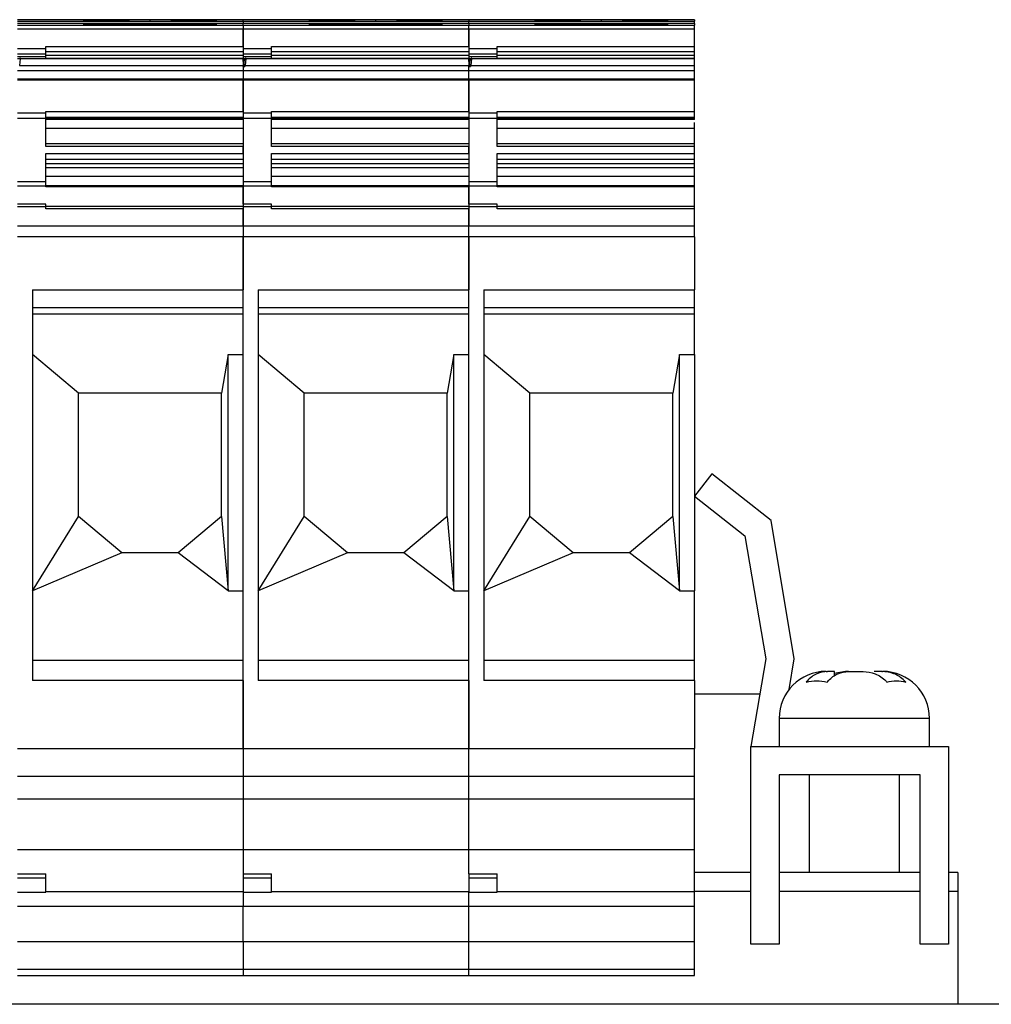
# Model space of a CAD drawing. Header units: millimetres. Extents: x -253 to 673, y -35 to 759.
# Tile 6 of 8: x -40 to 11, y 622 to 674. Entities that reach past the tile are written whole.
import ezdxf

# ---------------------------------------------------------------- set-up
doc = ezdxf.new("R2010")
doc.units = ezdxf.units.MM
doc.layers.get('0').update_dxf_attribs({"lineweight": 50})

msp = doc.modelspace()

# ---------------------------------------------------------------- linework, layer by layer
at = {"color": 7, "linetype": 'Continuous', "lineweight": 25}
for p, q in [((-28.571, 673.884), (-40.571, 673.884)), ((-40.571, 673.809), (-28.571, 673.809)), ((-16.571, 673.884), (-28.571, 673.884)), ((-28.571, 673.809), (-28.571, 673.884)), ((-28.571, 673.809), (-16.571, 673.809)), ((-28.571, 673.809), (-28.571, 673.674)), ((-16.571, 673.884), (-16.571, 673.809)), ((-4.571, 673.884), (-16.571, 673.884)), ((-16.571, 673.674), (-16.571, 673.809)), ((-16.571, 673.809), (-4.571, 673.809)), ((-4.571, 673.884), (-4.571, 673.809)), ((-4.571, 673.674), (-4.571, 673.809)), ((-28.571, 673.674), (-40.571, 673.674)), ((-40.571, 673.599), (-28.571, 673.599)), ((-28.571, 673.383), (-40.571, 673.383)), ((-16.571, 673.674), (-28.571, 673.674)), ((-28.571, 673.599), (-28.571, 673.674)), ((-28.571, 673.599), (-16.571, 673.599)), ((-28.571, 673.599), (-28.571, 673.383)), ((-16.571, 673.383), (-28.571, 673.383)), ((-28.571, 673.383), (-28.571, 672.351)), ((-28.571, 672.465), (-28.571, 673.383)), ((-16.571, 673.674), (-16.571, 673.599)), ((-4.571, 673.674), (-16.571, 673.674)), ((-16.571, 673.383), (-16.571, 673.599)), ((-16.571, 673.599), (-4.571, 673.599)), ((-16.571, 672.465), (-16.571, 673.383)), ((-4.571, 673.383), (-16.571, 673.383)), ((-16.571, 673.383), (-16.571, 672.351)), ((-4.571, 673.674), (-4.571, 673.599)), ((-4.571, 673.383), (-4.571, 673.599)), ((-4.571, 672.465), (-4.571, 673.383)), ((-40.571, 672.351), (-39.071, 672.351)), ((-39.071, 672.465), (-28.571, 672.465)), ((-39.071, 672.351), (-39.071, 672.465)), ((-39.071, 672.178), (-39.071, 672.351)), ((-39.071, 672.052), (-39.071, 672.178)), ((-28.571, 672.166), (-39.071, 672.166)), ((-28.571, 672.351), (-27.071, 672.351)), ((-28.571, 672.351), (-28.571, 672.052)), ((-27.071, 672.465), (-16.571, 672.465)), ((-27.071, 672.351), (-27.071, 672.465)), ((-27.071, 672.178), (-27.071, 672.351)), ((-27.071, 672.052), (-27.071, 672.178)), ((-16.571, 672.166), (-27.071, 672.166)), ((-16.571, 672.351), (-15.071, 672.351)), ((-16.571, 672.351), (-16.571, 672.052)), ((-15.071, 672.465), (-4.571, 672.465)), ((-15.071, 672.351), (-15.071, 672.465)), ((-15.071, 672.178), (-15.071, 672.351)), ((-15.071, 672.052), (-15.071, 672.178)), ((-4.571, 672.166), (-15.071, 672.166)), ((-4.571, 672.166), (-4.571, 672.465)), ((-4.571, 672.003), (-4.571, 672.166)), ((-39.071, 672.052), (-40.571, 672.052)), ((-40.571, 671.935), (-39.071, 671.935)), ((-40.571, 671.829), (-39.071, 671.83)), ((-40.571, 671.821), (-39.071, 671.821)), ((-40.421, 671.803), (-40.464, 671.449)), ((-28.571, 671.803), (-40.421, 671.803)), ((-39.071, 671.935), (-39.071, 672.052)), ((-39.071, 672.003), (-28.571, 672.003)), ((-39.071, 671.836), (-28.571, 671.836)), ((-28.571, 671.837), (-28.579, 671.837)), ((-27.071, 672.052), (-28.571, 672.052)), ((-28.571, 672.052), (-28.571, 671.935)), ((-28.571, 671.935), (-27.071, 671.935)), ((-28.571, 671.935), (-28.571, 671.821)), ((-28.571, 671.829), (-27.071, 671.83)), ((-28.571, 671.821), (-27.071, 671.821)), ((-28.571, 671.803), (-28.571, 671.821)), ((-28.571, 671.654), (-28.571, 671.803)), ((-28.455, 671.793), (-28.571, 671.793)), ((-28.571, 671.793), (-28.571, 671.745)), ((-28.571, 671.745), (-28.484, 671.745)), ((-28.521, 671.654), (-28.571, 671.654)), ((-28.571, 671.654), (-28.571, 671.423)), ((-28.521, 671.423), (-28.521, 671.654)), ((-28.455, 671.793), (-28.484, 671.745)), ((-28.421, 671.803), (-28.464, 671.449)), ((-16.571, 671.803), (-28.421, 671.803)), ((-27.071, 671.935), (-27.071, 672.052)), ((-27.071, 672.003), (-16.571, 672.003)), ((-27.071, 671.836), (-16.571, 671.836)), ((-16.571, 671.837), (-16.579, 671.837)), ((-15.071, 672.052), (-16.571, 672.052)), ((-16.571, 672.052), (-16.571, 671.935)), ((-16.571, 671.935), (-15.071, 671.935)), ((-16.571, 671.935), (-16.571, 671.821)), ((-16.571, 671.829), (-15.071, 671.83)), ((-16.571, 671.821), (-15.071, 671.821)), ((-16.571, 671.803), (-16.571, 671.821)), ((-16.571, 671.654), (-16.571, 671.803)), ((-16.455, 671.793), (-16.571, 671.793)), ((-16.571, 671.793), (-16.571, 671.745)), ((-16.571, 671.745), (-16.484, 671.745)), ((-16.521, 671.654), (-16.571, 671.654)), ((-16.571, 671.654), (-16.571, 671.423)), ((-16.521, 671.423), (-16.521, 671.654)), ((-16.455, 671.793), (-16.484, 671.745)), ((-16.421, 671.803), (-16.464, 671.449)), ((-4.571, 671.803), (-16.421, 671.803)), ((-15.071, 671.935), (-15.071, 672.052)), ((-15.071, 672.003), (-4.571, 672.003)), ((-15.071, 671.836), (-4.571, 671.836)), ((-4.571, 671.836), (-4.571, 672.003)), ((-4.571, 671.803), (-4.571, 671.836)), ((-4.571, 671.449), (-4.571, 671.803)), ((-28.571, 671.17), (-40.571, 671.17)), ((-40.464, 671.449), (-28.571, 671.449)), ((-28.571, 671.423), (-28.521, 671.423)), ((-28.571, 671.419), (-28.571, 671.423)), ((-28.571, 671.395), (-28.571, 671.419)), ((-28.571, 671.395), (-28.481, 671.395)), ((-28.571, 671.395), (-28.571, 671.17)), ((-16.571, 671.17), (-28.571, 671.17)), ((-28.571, 671.17), (-28.571, 670.742)), ((-28.461, 671.419), (-28.472, 671.419)), ((-28.464, 671.449), (-16.571, 671.449)), ((-16.571, 671.419), (-16.571, 671.423)), ((-16.571, 671.423), (-16.521, 671.423)), ((-16.571, 671.395), (-16.571, 671.419)), ((-16.571, 671.17), (-16.571, 671.395)), ((-16.571, 671.395), (-16.481, 671.395)), ((-16.571, 670.742), (-16.571, 671.17)), ((-4.571, 671.17), (-16.571, 671.17)), ((-16.461, 671.419), (-16.472, 671.419)), ((-16.464, 671.449), (-4.571, 671.449)), ((-4.571, 671.17), (-4.571, 671.449)), ((-4.571, 670.742), (-4.571, 671.17)), ((-40.571, 670.742), (-28.571, 670.742)), ((-28.571, 670.661), (-40.571, 670.661)), ((-28.571, 670.742), (-16.571, 670.742)), ((-28.571, 670.742), (-28.571, 670.661)), ((-16.571, 670.661), (-28.571, 670.661)), ((-28.571, 670.661), (-28.571, 668.915)), ((-28.571, 669.01), (-28.571, 670.661)), ((-16.571, 670.661), (-16.571, 670.742)), ((-16.571, 670.742), (-4.571, 670.742)), ((-16.571, 669.01), (-16.571, 670.661)), ((-4.571, 670.661), (-16.571, 670.661)), ((-16.571, 670.661), (-16.571, 668.915)), ((-4.571, 670.661), (-4.571, 670.742)), ((-4.571, 669.01), (-4.571, 670.661)), ((-39.071, 669.01), (-28.571, 669.01)), ((-39.071, 668.913), (-39.071, 669.01)), ((-27.071, 669.01), (-16.571, 669.01)), ((-27.071, 668.913), (-27.071, 669.01)), ((-15.071, 669.01), (-4.571, 669.01)), ((-15.071, 668.913), (-15.071, 669.01)), ((-4.571, 668.675), (-4.571, 669.01)), ((-39.071, 668.914), (-40.571, 668.915)), ((-40.571, 668.646), (-39.071, 668.645)), ((-39.071, 668.645), (-39.071, 668.913)), ((-28.571, 668.675), (-39.071, 668.675)), ((-39.071, 667.147), (-39.071, 668.645)), ((-39.071, 668.623), (-28.571, 668.623)), ((-28.571, 668.57), (-39.071, 668.57)), ((-27.071, 668.914), (-28.571, 668.915)), ((-28.571, 668.915), (-28.571, 668.646)), ((-28.571, 668.646), (-27.071, 668.645)), ((-28.571, 668.646), (-28.571, 665.269)), ((-27.071, 668.645), (-27.071, 668.913)), ((-16.571, 668.675), (-27.071, 668.675)), ((-27.071, 667.147), (-27.071, 668.645)), ((-27.071, 668.623), (-16.571, 668.623)), ((-16.571, 668.57), (-27.071, 668.57)), ((-15.071, 668.914), (-16.571, 668.915)), ((-16.571, 668.915), (-16.571, 668.646)), ((-16.571, 668.646), (-15.071, 668.645)), ((-16.571, 668.646), (-16.571, 665.269)), ((-15.071, 668.645), (-15.071, 668.913)), ((-4.571, 668.675), (-15.071, 668.675)), ((-15.071, 667.147), (-15.071, 668.645)), ((-15.071, 668.623), (-4.571, 668.623)), ((-4.571, 668.57), (-15.071, 668.57)), ((-4.571, 668.623), (-4.571, 668.675)), ((-4.571, 668.57), (-4.571, 668.623)), ((-28.571, 668.105), (-39.071, 668.105)), ((-16.571, 668.105), (-27.071, 668.105)), ((-4.571, 668.105), (-15.071, 668.105)), ((-4.571, 667.277), (-4.571, 668.105)), ((-28.571, 667.277), (-39.071, 667.277)), ((-28.571, 667.147), (-39.071, 667.147)), ((-28.571, 666.767), (-28.571, 667.147)), ((-16.571, 667.277), (-27.071, 667.277)), ((-16.571, 667.147), (-27.071, 667.147)), ((-16.571, 666.767), (-16.571, 667.147)), ((-4.571, 667.277), (-15.071, 667.277)), ((-4.571, 667.147), (-15.071, 667.147)), ((-4.571, 667.147), (-4.571, 667.277)), ((-4.571, 666.767), (-4.571, 667.147)), ((-39.071, 666.767), (-28.571, 666.767)), ((-39.071, 665.268), (-39.071, 666.767)), ((-28.571, 666.445), (-39.071, 666.445)), ((-27.071, 666.767), (-16.571, 666.767)), ((-27.071, 665.268), (-27.071, 666.767)), ((-16.571, 666.445), (-27.071, 666.445)), ((-15.071, 666.767), (-4.571, 666.767)), ((-15.071, 665.268), (-15.071, 666.767)), ((-4.571, 666.445), (-15.071, 666.445)), ((-4.571, 666.445), (-4.571, 666.767)), ((-4.571, 666.24), (-4.571, 666.445)), ((-39.071, 666.24), (-28.571, 666.24)), ((-28.571, 666.006), (-39.071, 666.006)), ((-27.071, 666.24), (-16.571, 666.24)), ((-16.571, 666.006), (-27.071, 666.006)), ((-15.071, 666.24), (-4.571, 666.24)), ((-4.571, 666.006), (-15.071, 666.006)), ((-4.571, 666.006), (-4.571, 666.24)), ((-4.571, 665.543), (-4.571, 666.006)), ((-28.571, 665.543), (-39.071, 665.543)), ((-16.571, 665.543), (-27.071, 665.543)), ((-4.571, 665.543), (-15.071, 665.543)), ((-4.571, 665.052), (-4.571, 665.543)), ((-39.071, 665.268), (-40.571, 665.269)), ((-40.571, 665.051), (-39.071, 665.05)), ((-39.071, 665.05), (-39.071, 665.268)), ((-28.571, 665.052), (-39.071, 665.052)), ((-39.071, 664.989), (-39.071, 665.05)), ((-28.571, 664.989), (-39.071, 664.989)), ((-27.071, 665.268), (-28.571, 665.269)), ((-28.571, 665.269), (-28.571, 665.051)), ((-28.571, 665.051), (-27.071, 665.05)), ((-28.571, 665.051), (-28.571, 664.072)), ((-28.571, 664.072), (-28.571, 664.989)), ((-27.071, 665.05), (-27.071, 665.268)), ((-16.571, 665.052), (-27.071, 665.052)), ((-27.071, 664.989), (-27.071, 665.05)), ((-16.571, 664.989), (-27.071, 664.989)), ((-15.071, 665.268), (-16.571, 665.269)), ((-16.571, 665.269), (-16.571, 665.051)), ((-16.571, 665.051), (-15.071, 665.05)), ((-16.571, 665.051), (-16.571, 664.072)), ((-16.571, 664.072), (-16.571, 664.989)), ((-15.071, 665.05), (-15.071, 665.268)), ((-4.571, 665.052), (-15.071, 665.052)), ((-15.071, 664.989), (-15.071, 665.05)), ((-4.571, 664.989), (-15.071, 664.989)), ((-4.571, 664.989), (-4.571, 665.052)), ((-4.571, 663.958), (-4.571, 664.989)), ((-39.071, 664.072), (-40.571, 664.072)), ((-39.071, 663.942), (-40.571, 663.942)), ((-39.071, 663.942), (-39.071, 664.072)), ((-28.571, 663.958), (-39.071, 663.958)), ((-39.071, 663.828), (-39.071, 663.942)), ((-28.571, 663.828), (-39.071, 663.828)), ((-27.071, 664.072), (-28.571, 664.072)), ((-28.571, 664.072), (-28.571, 663.942)), ((-27.071, 663.942), (-28.571, 663.942)), ((-28.571, 663.942), (-28.571, 662.923)), ((-28.571, 662.923), (-28.571, 663.828)), ((-27.071, 663.942), (-27.071, 664.072)), ((-16.571, 663.958), (-27.071, 663.958)), ((-27.071, 663.828), (-27.071, 663.942)), ((-16.571, 663.828), (-27.071, 663.828)), ((-15.071, 664.072), (-16.571, 664.072)), ((-16.571, 664.072), (-16.571, 663.942)), ((-15.071, 663.942), (-16.571, 663.942)), ((-16.571, 663.942), (-16.571, 662.923)), ((-16.571, 662.923), (-16.571, 663.828)), ((-15.071, 663.942), (-15.071, 664.072)), ((-4.571, 663.958), (-15.071, 663.958)), ((-15.071, 663.828), (-15.071, 663.942)), ((-4.571, 663.828), (-15.071, 663.828)), ((-4.571, 663.828), (-4.571, 663.958)), ((-4.571, 662.923), (-4.571, 663.828)), ((-40.571, 662.923), (-28.571, 662.923)), ((-28.571, 662.923), (-16.571, 662.923)), ((-28.571, 662.923), (-28.571, 662.348)), ((-16.571, 662.348), (-16.571, 662.923)), ((-16.571, 662.923), (-4.571, 662.923)), ((-4.571, 662.348), (-4.571, 662.923)), ((-28.571, 662.348), (-40.571, 662.348)), ((-16.571, 662.348), (-28.571, 662.348)), ((-28.571, 635.132), (-28.571, 662.348)), ((-28.571, 662.348), (-28.571, 659.528)), ((-16.571, 662.348), (-16.571, 659.528)), ((-4.571, 662.348), (-16.571, 662.348)), ((-16.571, 635.132), (-16.571, 662.348)), ((-4.571, 662.348), (-4.571, 659.528)), ((-39.771, 659.528), (-28.571, 659.528)), ((-39.771, 659.528), (-39.771, 638.761)), ((-28.571, 658.569), (-28.571, 659.528)), ((-27.771, 659.528), (-16.571, 659.528)), ((-27.771, 659.528), (-27.771, 638.761)), ((-16.571, 658.569), (-16.571, 659.528)), ((-15.771, 659.528), (-4.571, 659.528)), ((-15.771, 659.528), (-15.771, 638.761)), ((-4.571, 658.569), (-4.571, 659.528)), ((-28.571, 658.569), (-39.771, 658.569)), ((-16.571, 658.569), (-27.771, 658.569)), ((-4.571, 658.569), (-15.771, 658.569)), ((-4.571, 658.243), (-4.571, 658.569)), ((-39.771, 658.243), (-28.571, 658.243)), ((-27.771, 658.243), (-16.571, 658.243)), ((-15.771, 658.243), (-4.571, 658.243)), ((-4.571, 656.087), (-4.571, 658.243)), ((-37.321, 654.035), (-39.771, 656.087)), ((-29.371, 656.087), (-29.721, 654.035)), ((-29.371, 656.087), (-28.571, 656.087)), ((-29.371, 643.518), (-29.371, 656.087)), ((-25.321, 654.035), (-27.771, 656.087)), ((-17.371, 656.087), (-17.721, 654.035)), ((-17.371, 656.087), (-16.571, 656.087)), ((-17.371, 643.518), (-17.371, 656.087)), ((-13.321, 654.035), (-15.771, 656.087)), ((-5.371, 656.087), (-5.721, 654.035)), ((-5.371, 656.087), (-4.571, 656.087)), ((-5.371, 643.518), (-5.371, 656.087)), ((-4.571, 656.087), (-4.571, 643.518)), ((-29.721, 654.035), (-37.321, 654.035)), ((-37.321, 647.465), (-37.321, 654.035)), ((-29.721, 647.465), (-29.721, 654.035)), ((-17.721, 654.035), (-25.321, 654.035)), ((-25.321, 647.465), (-25.321, 654.035)), ((-17.721, 647.465), (-17.721, 654.035)), ((-5.721, 654.035), (-13.321, 654.035)), ((-13.321, 647.465), (-13.321, 654.035)), ((-5.721, 647.465), (-5.721, 654.035)), ((-3.641, 649.737), (-4.571, 648.56)), ((-0.502, 647.258), (-3.641, 649.737)), ((-4.571, 648.56), (-1.886, 646.439)), ((-39.771, 643.518), (-37.321, 647.465)), ((-35.021, 645.545), (-37.321, 647.474)), ((-35.021, 645.535), (-37.321, 647.465)), ((-29.721, 647.474), (-32.021, 645.545)), ((-29.721, 647.465), (-32.021, 645.535)), ((-29.721, 647.465), (-29.371, 643.518)), ((-27.771, 643.518), (-25.321, 647.465)), ((-23.021, 645.545), (-25.321, 647.474)), ((-23.021, 645.535), (-25.321, 647.465)), ((-17.721, 647.474), (-20.021, 645.545)), ((-17.721, 647.465), (-20.021, 645.535)), ((-17.721, 647.465), (-17.371, 643.518)), ((-15.771, 643.518), (-13.321, 647.465)), ((-11.021, 645.545), (-13.321, 647.474)), ((-11.021, 645.535), (-13.321, 647.465)), ((-5.721, 647.474), (-8.021, 645.545)), ((-5.721, 647.465), (-8.021, 645.535)), ((-5.721, 647.465), (-5.371, 643.518)), ((0.735, 639.902), (-0.502, 647.258)), ((-1.886, 646.439), (-0.786, 639.902)), ((-35.021, 645.535), (-39.771, 643.518)), ((-35.021, 645.545), (-35.021, 645.535)), ((-32.021, 645.545), (-35.021, 645.545)), ((-32.021, 645.535), (-35.021, 645.535)), ((-32.021, 645.545), (-32.021, 645.535)), ((-29.371, 643.518), (-32.021, 645.535)), ((-23.021, 645.535), (-27.771, 643.518)), ((-23.021, 645.545), (-23.021, 645.535)), ((-20.021, 645.545), (-23.021, 645.545)), ((-20.021, 645.535), (-23.021, 645.535)), ((-20.021, 645.545), (-20.021, 645.535)), ((-17.371, 643.518), (-20.021, 645.535)), ((-11.021, 645.535), (-15.771, 643.518)), ((-11.021, 645.545), (-11.021, 645.535)), ((-8.021, 645.545), (-11.021, 645.545)), ((-8.021, 645.535), (-11.021, 645.535)), ((-8.021, 645.545), (-8.021, 645.535)), ((-5.371, 643.518), (-8.021, 645.535)), ((-29.371, 643.518), (-28.571, 643.518)), ((-17.371, 643.518), (-16.571, 643.518)), ((-5.371, 643.518), (-4.571, 643.518)), ((-4.571, 639.825), (-4.571, 643.518)), ((-39.771, 639.825), (-28.571, 639.825)), ((-28.571, 638.761), (-28.571, 639.825)), ((-27.771, 639.825), (-16.571, 639.825)), ((-16.571, 638.761), (-16.571, 639.825)), ((-15.771, 639.825), (-4.571, 639.825)), ((-4.571, 638.761), (-4.571, 639.825)), ((-0.786, 639.902), (-1.571, 635.237)), ((0.462, 638.28), (0.735, 639.902)), ((2.429, 639.237), (2.504, 639.237)), ((2.87, 639.237), (2.504, 639.237)), ((3.462, 639.237), (2.852, 639.117)), ((2.87, 638.979), (2.87, 639.237)), ((3.621, 639.237), (3.462, 639.237)), ((3.621, 639.237), (4.396, 639.237)), ((5.397, 639.237), (4.988, 639.237)), ((5.397, 639.237), (5.429, 639.237)), ((-28.571, 638.761), (-39.771, 638.761)), ((-28.571, 638.761), (-28.571, 635.132)), ((-16.571, 638.761), (-27.771, 638.761)), ((-16.571, 638.761), (-16.571, 635.132)), ((-4.571, 638.761), (-15.771, 638.761)), ((-4.571, 638.761), (-4.571, 635.132)), ((-4.571, 638.037), (-1.1, 638.037)), ((-0.071, 636.737), (-0.071, 635.237)), ((7.929, 635.237), (7.929, 636.737)), ((-40.571, 635.132), (-28.571, 635.132)), ((-28.571, 635.132), (-16.571, 635.132)), ((-28.571, 635.132), (-28.571, 633.645)), ((-16.571, 633.645), (-16.571, 635.132)), ((-16.571, 635.132), (-4.571, 635.132)), ((-4.571, 633.645), (-4.571, 635.132)), ((-1.571, 624.737), (-1.571, 635.237)), ((-1.571, 635.237), (8.929, 635.237)), ((8.929, 635.237), (8.929, 624.737)), ((-28.571, 633.645), (-40.571, 633.645)), ((-16.571, 633.645), (-28.571, 633.645)), ((-28.571, 633.645), (-28.571, 632.452)), ((-16.571, 632.452), (-16.571, 633.645)), ((-4.571, 633.645), (-16.571, 633.645)), ((-4.571, 632.452), (-4.571, 633.645)), ((7.429, 633.737), (-0.071, 633.737)), ((-0.071, 633.737), (-0.071, 624.737)), ((1.529, 633.737), (1.529, 628.537)), ((6.329, 628.537), (6.329, 633.737)), ((7.429, 624.737), (7.429, 633.737)), ((-28.571, 632.452), (-40.571, 632.452)), ((-16.571, 632.452), (-28.571, 632.452)), ((-28.571, 632.452), (-28.571, 629.774)), ((-16.571, 629.774), (-16.571, 632.452)), ((-4.571, 632.452), (-16.571, 632.452)), ((-4.571, 629.774), (-4.571, 632.452)), ((-40.571, 629.774), (-28.571, 629.774)), ((-28.571, 629.774), (-16.571, 629.774)), ((-28.571, 629.774), (-28.571, 628.473)), ((-16.571, 628.473), (-16.571, 629.774)), ((-16.571, 629.774), (-4.571, 629.774)), ((-4.571, 627.522), (-4.571, 629.774)), ((-40.571, 628.473), (-39.071, 628.473)), ((-39.071, 628.235), (-40.571, 628.235)), ((-39.071, 628.235), (-39.071, 628.473)), ((-39.071, 627.491), (-39.071, 628.235)), ((-28.571, 628.473), (-27.071, 628.473)), ((-28.571, 628.473), (-28.571, 628.235)), ((-27.071, 628.235), (-28.571, 628.235)), ((-28.571, 628.235), (-28.571, 627.491)), ((-27.071, 628.235), (-27.071, 628.473)), ((-27.071, 627.491), (-27.071, 628.235)), ((-16.571, 628.473), (-15.071, 628.473)), ((-16.571, 628.473), (-16.571, 628.235)), ((-15.071, 628.235), (-16.571, 628.235)), ((-16.571, 628.235), (-16.571, 627.491)), ((-15.071, 628.235), (-15.071, 628.473)), ((-15.071, 627.491), (-15.071, 628.235)), ((-1.571, 628.537), (-4.571, 628.537)), ((7.429, 628.537), (-0.071, 628.537)), ((9.429, 628.537), (8.929, 628.537)), ((9.429, 628.537), (9.429, 627.537)), ((-40.571, 627.491), (-39.071, 627.491)), ((-28.571, 627.522), (-39.071, 627.522)), ((-28.571, 627.491), (-27.071, 627.491)), ((-28.571, 627.491), (-28.571, 626.742)), ((-16.571, 627.522), (-27.071, 627.522)), ((-16.571, 626.742), (-16.571, 627.491)), ((-16.571, 627.491), (-15.071, 627.491)), ((-4.571, 627.522), (-15.071, 627.522)), ((-1.571, 627.537), (-4.571, 627.537)), ((-4.571, 626.742), (-4.571, 627.522)), ((7.429, 627.537), (-0.071, 627.537)), ((9.429, 627.537), (8.929, 627.537)), ((9.429, 627.537), (9.429, 621.537)), ((-28.571, 626.742), (-40.571, 626.742)), ((-16.571, 626.742), (-28.571, 626.742)), ((-28.571, 624.871), (-28.571, 626.742)), ((-16.571, 624.871), (-16.571, 626.742)), ((-4.571, 626.742), (-16.571, 626.742)), ((-4.571, 624.871), (-4.571, 626.742)), ((-40.571, 624.871), (-28.571, 624.871)), ((-28.571, 624.871), (-16.571, 624.871)), ((-28.571, 624.871), (-28.571, 623.387)), ((-16.571, 623.387), (-16.571, 624.871)), ((-16.571, 624.871), (-4.571, 624.871)), ((-4.571, 623.387), (-4.571, 624.871)), ((-0.071, 624.737), (-1.571, 624.737)), ((8.929, 624.737), (7.429, 624.737)), ((-28.571, 623.387), (-40.571, 623.387)), ((-40.571, 623.067), (-28.571, 623.067)), ((-40.571, 623.063), (-28.571, 623.063)), ((-16.571, 623.387), (-28.571, 623.387)), ((-28.571, 623.387), (-28.571, 623.067)), ((-28.571, 623.067), (-16.571, 623.067)), ((-28.571, 623.067), (-28.571, 623.063)), ((-28.571, 623.063), (-16.571, 623.063)), ((-16.571, 623.067), (-16.571, 623.387)), ((-4.571, 623.387), (-16.571, 623.387)), ((-16.571, 623.063), (-16.571, 623.067)), ((-16.571, 623.067), (-4.571, 623.067)), ((-16.571, 623.063), (-4.571, 623.063)), ((-4.571, 623.067), (-4.571, 623.387)), ((-4.571, 623.063), (-4.571, 623.067)), ((84.429, 621.537), (-165.571, 621.537))]:
    msp.add_line(p, q, dxfattribs=at)
at = {"color": 8, "linetype": 'Continuous', "lineweight": 25}
for p, q in [((-33.521, 673.813), (-33.521, 673.875)), ((-21.521, 673.813), (-21.521, 673.875)), ((-9.521, 673.813), (-9.521, 673.875)), ((-33.521, 673.608), (-33.521, 673.67)), ((-21.521, 673.608), (-21.521, 673.67)), ((-9.521, 673.608), (-9.521, 673.67)), ((7.929, 636.737), (-0.071, 636.737))]:
    msp.add_line(p, q, dxfattribs=at)
at = {"color": 7, "linetype": 'Continuous', "lineweight": 25, "flags": 128}
for points in [[(-33.521, 673.875), (-34.618, 673.873), (-35.608, 673.869), (-36.393, 673.862), (-36.897, 673.854), (-37.071, 673.844), (-36.897, 673.834), (-36.393, 673.826), (-35.608, 673.819), (-34.618, 673.815), (-33.521, 673.813)], [(-33.521, 673.813), (-32.424, 673.815), (-31.434, 673.819), (-30.649, 673.826), (-30.145, 673.834), (-29.971, 673.844), (-30.145, 673.854), (-30.649, 673.862), (-31.434, 673.869), (-32.424, 673.873), (-33.521, 673.875)], [(-21.521, 673.875), (-22.618, 673.873), (-23.608, 673.869), (-24.393, 673.862), (-24.897, 673.854), (-25.071, 673.844), (-24.897, 673.834), (-24.393, 673.826), (-23.608, 673.819), (-22.618, 673.815), (-21.521, 673.813)], [(-21.521, 673.813), (-20.424, 673.815), (-19.434, 673.819), (-18.649, 673.826), (-18.145, 673.834), (-17.971, 673.844), (-18.145, 673.854), (-18.649, 673.862), (-19.434, 673.869), (-20.424, 673.873), (-21.521, 673.875)], [(-9.521, 673.875), (-10.618, 673.873), (-11.608, 673.869), (-12.393, 673.862), (-12.897, 673.854), (-13.071, 673.844), (-12.897, 673.834), (-12.393, 673.826), (-11.608, 673.819), (-10.618, 673.815), (-9.521, 673.813)], [(-9.521, 673.813), (-8.424, 673.815), (-7.434, 673.819), (-6.649, 673.826), (-6.145, 673.834), (-5.971, 673.844), (-6.145, 673.854), (-6.649, 673.862), (-7.434, 673.869), (-8.424, 673.873), (-9.521, 673.875)], [(-33.521, 673.67), (-34.618, 673.668), (-35.608, 673.664), (-36.393, 673.657), (-36.897, 673.649), (-37.071, 673.639), (-36.897, 673.629), (-36.393, 673.621), (-35.608, 673.614), (-34.618, 673.609), (-33.521, 673.608)], [(-33.521, 673.608), (-32.424, 673.609), (-31.434, 673.614), (-30.649, 673.621), (-30.145, 673.629), (-29.971, 673.639), (-30.145, 673.649), (-30.649, 673.657), (-31.434, 673.664), (-32.424, 673.668), (-33.521, 673.67)], [(-21.521, 673.67), (-22.618, 673.668), (-23.608, 673.664), (-24.393, 673.657), (-24.897, 673.649), (-25.071, 673.639), (-24.897, 673.629), (-24.393, 673.621), (-23.608, 673.614), (-22.618, 673.609), (-21.521, 673.608)], [(-21.521, 673.608), (-20.424, 673.609), (-19.434, 673.614), (-18.649, 673.621), (-18.145, 673.629), (-17.971, 673.639), (-18.145, 673.649), (-18.649, 673.657), (-19.434, 673.664), (-20.424, 673.668), (-21.521, 673.67)], [(-9.521, 673.67), (-10.618, 673.668), (-11.608, 673.664), (-12.393, 673.657), (-12.897, 673.649), (-13.071, 673.639), (-12.897, 673.629), (-12.393, 673.621), (-11.608, 673.614), (-10.618, 673.609), (-9.521, 673.608)], [(-9.521, 673.608), (-8.424, 673.609), (-7.434, 673.614), (-6.649, 673.621), (-6.145, 673.629), (-5.971, 673.639), (-6.145, 673.649), (-6.649, 673.657), (-7.434, 673.664), (-8.424, 673.668), (-9.521, 673.67)]]:
    msp.add_lwpolyline(points, dxfattribs=at)
at = {"color": 7, "linetype": 'Continuous', "lineweight": 25}
for centre, start, end in [((2.429, 636.737), 90, 180), ((5.429, 636.737), 0, 90)]:
    msp.add_arc(centre, 2.5, start, end, dxfattribs=at)
for points, knots in [([(-40.455, 671.793), (-40.451, 671.8), (-40.445, 671.81), (-40.44, 671.821), (-40.438, 671.827), (-40.438, 671.832), (-40.441, 671.835), (-40.444, 671.837), (-40.448, 671.837), (-40.45, 671.837)], [0, 0, 0, 0, 0.288563, 0.404498, 0.503287, 0.604574, 0.719624, 0.850883, 1, 1, 1, 1]), ([(-40.42, 671.802), (-40.419, 671.808), (-40.418, 671.821), (-40.424, 671.833), (-40.434, 671.839), (-40.444, 671.837), (-40.45, 671.837)], [0, 0, 0, 0, 0.250842, 0.492579, 0.73817, 1, 1, 1, 1]), ([(-28.521, 671.654), (-28.52, 671.66), (-28.52, 671.671), (-28.512, 671.693), (-28.5, 671.718), (-28.49, 671.735), (-28.484, 671.745)], [0, 0, 0, 0, 0.24925, 0.496499, 0.730442, 1, 1, 1, 1]), ([(-28.455, 671.793), (-28.451, 671.8), (-28.445, 671.81), (-28.44, 671.821), (-28.438, 671.827), (-28.438, 671.832), (-28.441, 671.835), (-28.444, 671.837), (-28.448, 671.837), (-28.45, 671.837)], [0, 0, 0, 0, 0.288563, 0.404498, 0.503287, 0.604574, 0.719624, 0.850883, 1, 1, 1, 1]), ([(-28.42, 671.802), (-28.419, 671.808), (-28.418, 671.821), (-28.424, 671.833), (-28.434, 671.839), (-28.444, 671.837), (-28.45, 671.837)], [0, 0, 0, 0, 0.250842, 0.492579, 0.73817, 1, 1, 1, 1]), ([(-16.521, 671.654), (-16.52, 671.66), (-16.52, 671.671), (-16.512, 671.693), (-16.5, 671.718), (-16.49, 671.735), (-16.484, 671.745)], [0, 0, 0, 0, 0.24925, 0.496499, 0.730442, 1, 1, 1, 1]), ([(-16.455, 671.793), (-16.451, 671.8), (-16.445, 671.81), (-16.44, 671.821), (-16.438, 671.827), (-16.438, 671.832), (-16.441, 671.835), (-16.444, 671.837), (-16.448, 671.837), (-16.45, 671.837)], [0, 0, 0, 0, 0.288563, 0.404498, 0.503287, 0.604574, 0.719624, 0.850883, 1, 1, 1, 1]), ([(-16.42, 671.802), (-16.419, 671.808), (-16.418, 671.821), (-16.424, 671.833), (-16.434, 671.839), (-16.444, 671.837), (-16.45, 671.837)], [0, 0, 0, 0, 0.250842, 0.492579, 0.73817, 1, 1, 1, 1]), ([(-28.492, 671.416), (-28.496, 671.414), (-28.504, 671.41), (-28.514, 671.41), (-28.52, 671.413), (-28.521, 671.42), (-28.521, 671.423)], [0, 0, 0, 0, 0.273574, 0.504708, 0.75096, 1, 1, 1, 1]), ([(-28.492, 671.416), (-28.488, 671.418), (-28.483, 671.42), (-28.478, 671.42), (-28.476, 671.418), (-28.475, 671.415), (-28.476, 671.408), (-28.479, 671.401), (-28.481, 671.395)], [0, 0, 0, 0, 0.286438, 0.407188, 0.518907, 0.627832, 0.740667, 1, 1, 1, 1]), ([(-28.481, 671.395), (-28.477, 671.406), (-28.468, 671.425), (-28.465, 671.441), (-28.464, 671.449)], [0, 0, 0, 0, 0.508098, 1, 1, 1, 1]), ([(-16.492, 671.416), (-16.496, 671.414), (-16.504, 671.41), (-16.514, 671.41), (-16.52, 671.413), (-16.521, 671.42), (-16.521, 671.423)], [0, 0, 0, 0, 0.273574, 0.504708, 0.75096, 1, 1, 1, 1]), ([(-16.492, 671.416), (-16.488, 671.418), (-16.483, 671.42), (-16.478, 671.42), (-16.476, 671.418), (-16.475, 671.415), (-16.476, 671.408), (-16.479, 671.401), (-16.481, 671.395)], [0, 0, 0, 0, 0.286438, 0.407188, 0.518907, 0.627832, 0.740667, 1, 1, 1, 1]), ([(-16.481, 671.395), (-16.477, 671.406), (-16.468, 671.425), (-16.465, 671.441), (-16.464, 671.449)], [0, 0, 0, 0, 0.508098, 1, 1, 1, 1]), ([(-4.571, 668.105), (-4.571, 668.129), (-4.571, 668.176), (-4.571, 668.258), (-4.571, 668.339), (-4.571, 668.397), (-4.571, 668.421), (-4.571, 668.424)], [0, 0, 0, 0, 0.242181, 0.484362, 0.726542, 0.968723, 1, 1, 1, 1]), ([(2.504, 639.237), (2.31, 639.214), (1.921, 639.169), (1.55, 638.878), (1.383, 638.682), (1.368, 638.664)], [0, 0, 0, 0, 0.4760222, 0.9541803, 1, 1, 1, 1]), ([(2.485, 638.664), (2.508, 638.691), (2.677, 638.886), (3.049, 639.17), (3.427, 639.214), (3.621, 639.237)], [0, 0, 0, 0, 0.072292, 0.52415, 1, 1, 1, 1]), ([(4.396, 639.237), (4.612, 639.214), (5.046, 639.169), (5.46, 638.878), (5.646, 638.682), (5.663, 638.664)], [0, 0, 0, 0, 0.476022, 0.95418, 1, 1, 1, 1]), ([(6.664, 638.664), (6.638, 638.691), (6.45, 638.886), (6.035, 639.17), (5.613, 639.214), (5.397, 639.237)], [0, 0, 0, 0, 0.072292, 0.52415, 1, 1, 1, 1])]:
    msp.add_open_spline(points, degree=3, knots=knots, dxfattribs=at)
for points in [[(-39.071, 671.83), (-39.071, 671.825), (-39.071, 671.816), (-39.071, 671.834), (-39.071, 671.874), (-39.071, 671.914), (-39.071, 671.935)], [(-28.571, 671.745), (-28.571, 671.736), (-28.571, 671.717), (-28.571, 671.692), (-28.571, 671.67), (-28.571, 671.66), (-28.571, 671.654)], [(-27.071, 671.83), (-27.071, 671.825), (-27.071, 671.816), (-27.071, 671.834), (-27.071, 671.874), (-27.071, 671.914), (-27.071, 671.935)], [(-16.571, 671.745), (-16.571, 671.736), (-16.571, 671.717), (-16.571, 671.692), (-16.571, 671.67), (-16.571, 671.66), (-16.571, 671.654)], [(-15.071, 671.83), (-15.071, 671.825), (-15.071, 671.816), (-15.071, 671.834), (-15.071, 671.874), (-15.071, 671.914), (-15.071, 671.935)], [(1.368, 638.664), (1.554, 638.701), (1.927, 638.774), (2.299, 638.701), (2.485, 638.664)], [(5.663, 638.664), (5.829, 638.701), (6.163, 638.774), (6.497, 638.701), (6.664, 638.664)]]:
    msp.add_open_spline(points, degree=3, dxfattribs=at)

doc.saveas('drawing.dxf')
